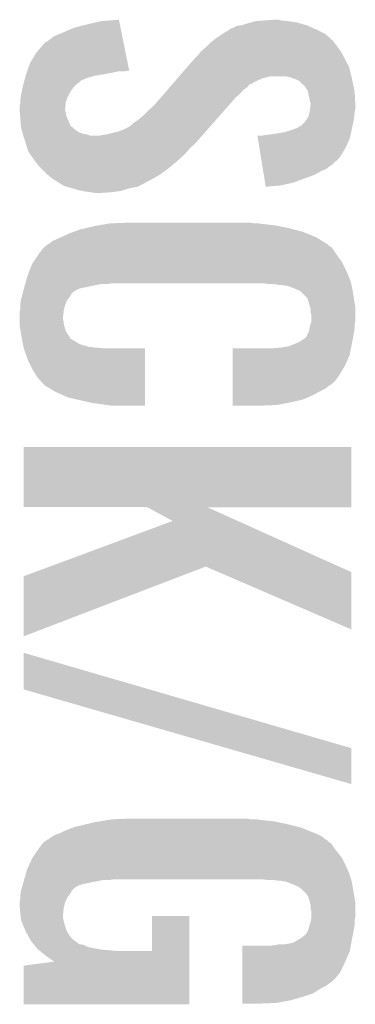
# Model space of a CAD drawing. Extents: x -3.7 to 63.4, y -6.5 to 53.7.
# Tile 68 of 74: x 47.8 to 49, y 43.4 to 47.1. Entities that reach past the tile are written whole.
import ezdxf

# ---------------------------------------------------------------- set-up
doc = ezdxf.new("R2010")
doc.units = 0
doc.layers.add('PI_5_CLICK_SHIELD_V100A_GTO', color=11, linetype='CONTINUOUS')

msp = doc.modelspace()

# ---------------------------------------------------------------- linework, layer by layer
at = {"layer": 'PI_5_CLICK_SHIELD_V100A_GTO'}
for points in [[(48.03394, 47.04842), (48.089822, 47.06112), (48.156922, 47.04842), (48.15435, 47.06112)], [(48.089822, 47.06112), (48.153324, 47.06618), (48.15435, 47.06112), (48.153324, 47.06618)], [(48.605442, 47.04588), (48.63084, 47.0535), (48.844202, 47.04588), (48.817532, 47.0535)], [(48.63084, 47.0535), (48.640154, 47.05604), (48.817532, 47.0535), (48.808642, 47.05604)], [(48.640154, 47.05604), (48.658782, 47.06112), (48.808642, 47.05604), (48.77562, 47.06112)], [(48.658782, 47.06112), (48.6918, 47.06366), (48.77562, 47.06112), (48.750222, 47.06366)], [(48.6918, 47.06366), (48.727358, 47.0662), (48.750222, 47.06366), (48.740062, 47.0662)], [(47.91456, 47.00524), (47.94504, 47.01794), (48.16567, 47.00524), (48.163096, 47.01794)], [(47.94504, 47.01794), (47.98568, 47.035722), (48.163096, 47.01794), (48.159494, 47.035722)], [(47.98568, 47.035722), (48.03394, 47.04842), (48.159494, 47.035722), (48.156922, 47.04842)], [(48.533044, 47.012858), (48.536858, 47.0154), (48.91532, 47.012858), (48.910238, 47.0154)], [(48.536858, 47.0154), (48.562258, 47.03064), (48.910238, 47.0154), (48.87976, 47.03064)], [(48.562258, 47.03064), (48.562262, 47.030642), (48.87976, 47.03064), (48.879756, 47.030642)], [(48.562262, 47.030642), (48.564804, 47.03318), (48.879756, 47.030642), (48.873834, 47.03318)], [(48.564804, 47.03318), (48.57242, 47.03572), (48.873834, 47.03318), (48.867908, 47.03572)], [(48.57242, 47.03572), (48.587664, 47.04334), (48.867908, 47.03572), (48.85013, 47.04334)], [(48.587664, 47.04334), (48.605442, 47.04588), (48.85013, 47.04334), (48.844202, 47.04588)], [(47.84852, 46.944282), (47.878998, 46.97984), (48.178018, 46.944282), (48.170814, 46.97984)], [(47.878998, 46.97984), (47.881542, 46.982382), (48.170814, 46.97984), (48.1703, 46.982382)], [(47.881542, 46.982382), (47.89424, 46.99), (48.1703, 46.982382), (48.168756, 46.99)], [(47.89424, 46.99), (47.91456, 47.00524), (48.168756, 46.99), (48.16567, 47.00524)], [(48.475902, 46.96714), (48.488602, 46.97984), (48.9585, 46.96714), (48.94834, 46.97984)], [(48.488602, 46.97984), (48.491142, 46.98238), (48.94834, 46.97984), (48.94707, 46.98238)], [(48.491142, 46.98238), (48.494402, 46.984916), (48.94707, 46.98238), (48.945802, 46.984916)], [(48.494402, 46.984916), (48.514, 47.00016), (48.945802, 46.984916), (48.929174, 47.00016)], [(48.514, 47.00016), (48.533044, 47.012858), (48.929174, 47.00016), (48.91532, 47.012858)], [(47.82566, 46.906182), (47.84852, 46.944282), (48.185734, 46.906182), (48.178018, 46.944282)], [(48.445422, 46.936662), (48.455578, 46.94936), (48.978128, 46.936662), (48.971202, 46.94936)], [(48.455578, 46.94936), (48.45558, 46.949362), (48.971202, 46.94936), (48.971202, 46.949362)], [(48.45558, 46.949362), (48.47336, 46.964598), (48.971202, 46.949362), (48.960318, 46.964598)], [(48.47336, 46.964598), (48.475902, 46.96714), (48.960318, 46.964598), (48.9585, 46.96714)], [(47.815798, 46.87824), (47.82566, 46.906182), (48.191394, 46.87824), (48.185734, 46.906182)], [(48.404098, 46.890938), (48.430516, 46.92142), (49.001682, 46.890938), (48.98644, 46.92142)], [(48.430516, 46.92142), (48.432718, 46.92396), (48.98644, 46.92142), (48.985056, 46.92396)], [(48.432718, 46.92396), (48.445422, 46.936662), (48.985056, 46.92396), (48.978128, 46.936662)], [(47.811316, 46.86554), (47.813108, 46.87062), (48.09744, 46.86554), (48.12538, 46.87062)], [(47.813108, 46.87062), (47.814902, 46.8757), (48.12538, 46.87062), (48.150778, 46.8757)], [(47.814902, 46.8757), (47.815798, 46.87824), (48.171098, 46.8757), (48.186338, 46.87824)], [(48.375484, 46.85792), (48.404098, 46.890938), (49.009936, 46.85792), (49.001682, 46.890938)], [(47.800936, 46.827438), (47.802968, 46.83506), (47.99584, 46.827438), (48.005998, 46.83506)], [(47.802968, 46.83506), (47.805, 46.842676), (48.005998, 46.83506), (48.01362, 46.842676)], [(47.805, 46.842676), (47.80771, 46.85284), (48.01362, 46.842676), (48.039018, 46.85284)], [(47.80771, 46.85284), (47.809742, 46.86046), (48.039018, 46.85284), (48.066958, 46.86046)], [(47.809742, 46.86046), (47.81042, 46.863), (48.066958, 46.86046), (48.082198, 46.863)], [(47.81042, 46.863), (47.811316, 46.86554), (48.082198, 46.863), (48.09744, 46.86554)], [(48.353468, 46.832518), (48.35567, 46.835058), (48.646076, 46.832518), (48.64862, 46.835058)], [(48.35567, 46.835058), (48.36888, 46.8503), (48.64862, 46.835058), (48.681638, 46.8503)], [(48.36888, 46.8503), (48.375484, 46.85792), (48.681638, 46.8503), (48.712118, 46.85792)], [(48.783236, 46.85538), (48.765458, 46.85792), (49.010572, 46.85538), (49.009936, 46.85792)], [(48.795938, 46.8503), (48.783236, 46.85538), (49.01184, 46.8503), (49.010572, 46.85538)], [(48.80864, 46.84522), (48.795938, 46.8503), (49.01291, 46.84522), (49.01184, 46.8503)], [(48.818796, 46.840142), (48.80864, 46.84522), (49.01398, 46.840142), (49.01291, 46.84522)], [(48.823878, 46.83506), (48.818796, 46.840142), (49.01505, 46.83506), (49.01398, 46.840142)], [(48.826414, 46.829994), (48.823878, 46.83506), (49.016116, 46.829994), (49.01505, 46.83506)], [(47.79264, 46.789338), (47.795362, 46.802042), (47.96826, 46.789338), (47.975522, 46.802042)], [(47.795362, 46.802042), (47.798626, 46.81728), (47.975522, 46.802042), (47.98568, 46.81728)], [(47.798626, 46.81728), (47.80026, 46.8249), (47.98568, 46.81728), (47.9933, 46.8249)], [(47.80026, 46.8249), (47.800936, 46.827438), (47.9933, 46.8249), (47.99584, 46.827438)], [(48.320448, 46.794418), (48.331456, 46.807118), (48.60036, 46.794418), (48.610518, 46.807118)], [(48.331456, 46.807118), (48.34026, 46.817278), (48.610518, 46.807118), (48.625758, 46.817278)], [(48.34026, 46.817278), (48.349064, 46.827436), (48.625758, 46.817278), (48.633378, 46.827436)], [(48.349064, 46.827436), (48.351268, 46.82998), (48.633378, 46.827436), (48.640998, 46.82998)], [(48.351268, 46.82998), (48.353468, 46.832518), (48.640998, 46.82998), (48.646076, 46.832518)], [(48.828954, 46.82998), (48.826414, 46.829994), (49.016118, 46.82998), (49.016116, 46.829994)], [(48.839118, 46.819822), (48.828954, 46.82998), (49.018258, 46.819822), (49.016118, 46.82998)], [(48.849278, 46.804584), (48.839118, 46.819822), (49.021466, 46.804584), (49.018258, 46.819822)], [(48.849788, 46.802038), (48.849278, 46.804584), (49.022, 46.802038), (49.021466, 46.804584)], [(48.8569, 46.766482), (48.849788, 46.802038), (49.023778, 46.766482), (49.022, 46.802038)], [(47.7901, 46.77156), (47.791914, 46.78426), (47.960596, 46.77156), (47.96536, 46.78426)], [(47.7901, 46.763938), (47.7901, 46.77156), (47.95774, 46.763938), (47.960596, 46.77156)], [(47.7901, 46.758862), (47.7901, 46.763938), (47.957232, 46.758862), (47.95774, 46.763938)], [(47.791914, 46.78426), (47.79264, 46.789338), (47.96536, 46.78426), (47.96826, 46.789338)], [(48.28032, 46.7487), (48.291608, 46.7614), (48.55612, 46.7487), (48.56734, 46.7614)], [(48.291608, 46.7614), (48.30064, 46.77156), (48.56734, 46.7614), (48.576046, 46.77156)], [(48.30064, 46.77156), (48.307242, 46.77918), (48.576046, 46.77156), (48.582578, 46.77918)], [(48.307242, 46.77918), (48.320448, 46.794418), (48.582578, 46.77918), (48.60036, 46.794418)], [(48.859438, 46.758862), (48.8569, 46.766482), (49.02416, 46.758862), (49.023778, 46.766482)], [(47.78756, 46.748702), (47.7901, 46.758862), (47.956216, 46.748702), (47.957232, 46.758862)], [(47.78756, 46.738542), (47.78756, 46.748702), (47.9552, 46.738542), (47.956216, 46.748702)], [(47.78756, 46.733458), (47.78756, 46.738542), (47.9552, 46.733458), (47.9552, 46.738542)], [(47.788342, 46.7233), (47.78756, 46.733458), (47.95774, 46.7233), (47.9552, 46.733458)], [(48.239678, 46.710598), (48.25746, 46.72838), (48.522464, 46.710598), (48.538172, 46.72838)], [(48.25746, 46.72838), (48.28032, 46.7487), (48.538172, 46.72838), (48.55612, 46.7487)], [(48.851822, 46.710602), (48.855628, 46.725838), (49.020476, 46.710602), (49.022, 46.725838)], [(48.855628, 46.725838), (48.8569, 46.730922), (49.022, 46.725838), (49.02327, 46.730922)], [(48.8569, 46.730922), (48.857534, 46.735998), (49.02327, 46.730922), (49.02454, 46.735998)], [(48.857534, 46.735998), (48.859438, 46.75124), (49.02454, 46.735998), (49.02454, 46.75124)], [(48.85944, 46.751242), (48.859438, 46.758862), (49.02454, 46.751242), (49.02416, 46.758862)], [(48.859438, 46.75124), (48.85944, 46.751242), (49.02454, 46.75124), (49.02454, 46.751242)], [(47.78932, 46.710598), (47.788342, 46.7233), (47.960282, 46.710598), (47.95774, 46.7233)], [(47.7901, 46.70044), (47.78932, 46.710598), (47.964798, 46.70044), (47.960282, 46.710598)], [(47.79116, 46.68774), (47.7901, 46.70044), (47.97044, 46.68774), (47.964798, 46.70044)], [(48.2092, 46.68774), (48.22444, 46.6979), (48.502272, 46.68774), (48.511248, 46.6979)], [(48.22444, 46.6979), (48.239678, 46.710598), (48.511248, 46.6979), (48.522464, 46.710598)], [(48.834042, 46.685202), (48.844202, 46.697902), (49.016194, 46.685202), (49.018916, 46.697902)], [(48.844202, 46.697902), (48.845724, 46.70044), (49.018916, 46.697902), (49.01946, 46.70044)], [(48.845724, 46.70044), (48.851822, 46.710602), (49.01946, 46.70044), (49.020476, 46.710602)], [(47.792218, 46.675038), (47.79116, 46.68774), (47.975524, 46.675038), (47.97044, 46.68774)], [(47.79264, 46.669962), (47.792218, 46.675038), (47.98229, 46.669962), (47.975524, 46.675038)], [(47.793334, 46.667418), (47.79264, 46.669962), (47.98568, 46.667418), (47.98229, 46.669962)], [(47.79472, 46.66234), (47.793334, 46.667418), (47.99076, 46.66234), (47.98568, 46.667418)], [(47.797492, 46.65218), (47.79472, 46.66234), (48.006, 46.65218), (47.99076, 46.66234)], [(47.798878, 46.6471), (47.797492, 46.65218), (48.018702, 46.6471), (48.006, 46.65218)], [(48.11014, 46.64456), (48.150782, 46.654722), (48.46413, 46.64456), (48.473106, 46.654722)], [(48.150782, 46.654722), (48.1711, 46.66234), (48.473106, 46.654722), (48.479836, 46.66234)], [(48.1711, 46.66234), (48.19142, 46.672502), (48.479836, 46.66234), (48.488812, 46.672502)], [(48.19142, 46.672502), (48.193964, 46.675042), (48.488812, 46.672502), (48.491056, 46.675042)], [(48.193964, 46.675042), (48.19904, 46.677582), (48.491056, 46.675042), (48.4933, 46.677582)], [(48.19904, 46.677582), (48.2092, 46.68774), (48.4933, 46.677582), (48.502272, 46.68774)], [(48.7172, 46.64456), (48.762922, 46.65218), (49.007484, 46.64456), (49.009116, 46.65218)], [(48.762922, 46.65218), (48.78832, 46.659798), (49.009116, 46.65218), (49.01075, 46.659798)], [(48.78832, 46.659798), (48.808644, 46.66742), (49.01075, 46.659798), (49.012382, 46.66742)], [(48.808644, 46.66742), (48.811186, 46.667426), (49.012382, 46.66742), (49.012384, 46.667426)], [(48.811186, 46.667426), (48.816264, 46.6725), (49.012384, 46.667426), (49.013472, 46.6725)], [(48.816264, 46.6725), (48.823882, 46.675044), (49.013472, 46.6725), (49.014016, 46.675044)], [(48.823882, 46.675044), (48.834042, 46.685202), (49.014016, 46.675044), (49.016194, 46.685202)], [(47.79957, 46.644558), (47.798878, 46.6471), (48.033942, 46.644558), (48.018702, 46.6471)], [(47.800262, 46.64202), (47.79957, 46.644558), (48.04156, 46.64202), (48.033942, 46.644558)], [(47.80111, 46.63948), (47.800262, 46.64202), (48.049184, 46.63948), (48.04156, 46.64202)], [(47.80788, 46.61916), (47.80111, 46.63948), (48.441694, 46.61916), (48.459644, 46.63948)], [(47.810784, 46.609), (47.80788, 46.61916), (48.43272, 46.609), (48.441694, 46.61916)], [(48.079662, 46.63948), (48.11014, 46.64456), (48.459644, 46.63948), (48.46413, 46.64456)], [(48.665534, 46.629318), (48.663886, 46.63948), (49.004218, 46.629318), (49.006394, 46.63948)], [(48.671706, 46.59122), (48.665534, 46.629318), (48.98644, 46.59122), (49.004218, 46.629318)], [(48.679102, 46.63948), (48.694338, 46.64202), (49.006394, 46.63948), (49.00694, 46.64202)], [(48.694338, 46.64202), (48.7172, 46.64456), (49.00694, 46.64202), (49.007484, 46.64456)], [(47.81151, 46.606458), (47.810784, 46.609), (48.430178, 46.606458), (48.43272, 46.609)], [(47.81296, 46.60138), (47.81151, 46.606458), (48.42383, 46.60138), (48.430178, 46.606458)], [(47.814656, 46.596298), (47.81296, 46.60138), (48.417478, 46.596298), (48.42383, 46.60138)], [(47.819734, 46.581062), (47.814656, 46.596298), (48.404782, 46.581062), (48.417478, 46.596298)], [(47.82058, 46.578524), (47.819734, 46.581062), (48.402244, 46.578524), (48.404782, 46.581062)], [(48.677056, 46.558198), (48.671706, 46.59122), (48.966118, 46.558198), (48.98644, 46.59122)], [(47.823118, 46.575982), (47.82058, 46.578524), (48.399702, 46.575982), (48.402244, 46.578524)], [(47.833788, 46.56074), (47.823118, 46.575982), (48.38446, 46.56074), (48.399702, 46.575982)], [(47.8409, 46.55058), (47.833788, 46.56074), (48.37303, 46.55058), (48.38446, 46.56074)], [(47.848522, 46.54042), (47.8409, 46.55058), (48.3616, 46.54042), (48.37303, 46.55058)], [(48.681584, 46.530258), (48.677056, 46.558198), (48.935636, 46.530258), (48.966118, 46.558198)], [(47.85614, 46.530262), (47.848522, 46.54042), (48.349184, 46.530262), (48.3616, 46.54042)], [(47.868842, 46.51756), (47.85614, 46.530262), (48.33366, 46.51756), (48.349184, 46.530262)], [(47.889162, 46.497238), (47.868842, 46.51756), (48.30572, 46.497238), (48.33366, 46.51756)], [(48.681994, 46.52772), (48.681584, 46.530258), (48.93056, 46.52772), (48.935636, 46.530258)], [(48.68364, 46.51756), (48.681994, 46.52772), (48.917858, 46.51756), (48.93056, 46.52772)], [(48.684876, 46.50994), (48.68364, 46.51756), (48.90008, 46.50994), (48.917858, 46.51756)], [(48.687344, 46.4947), (48.684876, 46.50994), (48.872138, 46.4947), (48.90008, 46.50994)], [(47.9044, 46.48454), (47.889162, 46.497238), (48.283948, 46.48454), (48.30572, 46.497238)], [(47.911176, 46.47946), (47.9044, 46.48454), (48.27524, 46.47946), (48.283948, 46.48454)], [(47.91456, 46.476922), (47.911176, 46.47946), (48.270164, 46.476922), (48.27524, 46.47946)], [(47.924716, 46.471842), (47.91456, 46.476922), (48.260004, 46.471842), (48.270164, 46.476922)], [(47.92472, 46.47184), (47.924716, 46.471842), (48.260002, 46.47184), (48.260004, 46.471842)], [(47.927258, 46.469302), (47.92472, 46.47184), (48.25556, 46.469302), (48.260002, 46.47184)], [(48.689402, 46.482), (48.687344, 46.4947), (48.83658, 46.482), (48.872138, 46.4947)], [(48.691872, 46.46676), (48.689402, 46.482), (48.795938, 46.46676), (48.83658, 46.482)], [(47.93996, 46.46168), (47.927258, 46.469302), (48.24222, 46.46168), (48.25556, 46.469302)], [(47.952658, 46.45406), (47.93996, 46.46168), (48.226978, 46.45406), (48.24222, 46.46168)], [(47.961972, 46.45152), (47.952658, 46.45406), (48.221898, 46.45152), (48.226978, 46.45406)], [(47.9806, 46.44644), (47.961972, 46.45152), (48.193958, 46.44644), (48.221898, 46.45152)], [(48.006, 46.43882), (47.9806, 46.44644), (48.169192, 46.43882), (48.193958, 46.44644)], [(48.018702, 46.43628), (48.006, 46.43882), (48.160938, 46.43628), (48.169192, 46.43882)], [(48.031402, 46.43374), (48.018702, 46.43628), (48.141888, 46.43374), (48.160938, 46.43628)], [(48.693518, 46.4566), (48.691872, 46.46676), (48.750218, 46.4566), (48.795938, 46.46676)], [(48.694336, 46.45154), (48.693518, 46.4566), (48.694336, 46.45154), (48.750218, 46.4566)], [(48.05172, 46.4312), (48.031402, 46.43374), (48.12284, 46.4312), (48.141888, 46.43374)], [(48.066958, 46.42866), (48.05172, 46.4312), (48.082202, 46.42866), (48.12284, 46.4312)], [(47.988214, 46.286418), (48.008542, 46.29404), (48.828962, 46.286418), (48.800002, 46.29404)], [(48.008542, 46.29404), (48.029876, 46.29912), (48.800002, 46.29404), (48.7807, 46.29912)], [(48.029876, 46.29912), (48.06188, 46.30674), (48.7807, 46.29912), (48.7426, 46.30674)], [(48.06188, 46.30674), (48.076484, 46.30928), (48.7426, 46.30674), (48.729898, 46.30928)], [(48.076484, 46.30928), (48.105696, 46.31436), (48.729898, 46.30928), (48.68672, 46.31436)], [(48.105696, 46.31436), (48.120302, 46.3169), (48.68672, 46.31436), (48.6664, 46.3169)], [(48.120302, 46.3169), (48.18888, 46.31944), (48.651162, 46.3169), (48.635922, 46.31944)], [(47.91202, 46.2534), (47.93488, 46.26356), (48.900082, 46.2534), (48.883822, 46.26356)], [(47.93488, 46.26356), (47.940378, 46.266098), (48.883822, 46.26356), (48.87976, 46.266098)], [(47.940378, 46.266098), (47.9679, 46.2788), (48.87976, 46.266098), (48.848008, 46.2788)], [(47.9679, 46.2788), (47.988214, 46.286418), (48.848008, 46.2788), (48.828962, 46.286418)], [(47.85868, 46.20514), (47.87392, 46.225462), (48.95342, 46.20514), (48.939874, 46.225462)], [(47.87392, 46.225462), (47.87688, 46.227998), (48.939874, 46.225462), (48.938182, 46.227998)], [(47.87688, 46.227998), (47.885774, 46.235618), (48.938182, 46.227998), (48.925486, 46.235618)], [(47.885774, 46.235618), (47.891688, 46.240686), (48.925486, 46.235618), (48.922946, 46.240686)], [(47.891688, 46.240686), (47.891706, 46.2407), (48.922946, 46.240686), (48.920404, 46.2407)], [(47.891706, 46.2407), (47.894246, 46.240706), (48.920404, 46.2407), (48.920396, 46.240706)], [(47.894246, 46.240706), (47.89678, 46.24324), (48.920396, 46.240706), (48.91634, 46.24324)], [(47.89678, 46.24324), (47.91202, 46.2534), (48.91634, 46.24324), (48.900082, 46.2534)], [(47.840052, 46.177198), (47.85868, 46.20514), (48.97374, 46.177198), (48.95342, 46.20514)], [(47.823402, 46.14164), (47.833282, 46.167042), (48.99152, 46.14164), (48.97882, 46.167042)], [(47.833282, 46.167042), (47.840052, 46.177198), (48.97882, 46.167042), (48.97374, 46.177198)], [(47.808444, 46.09592), (47.814794, 46.11878), (49.0093, 46.09592), (49.00168, 46.11878)], [(47.814794, 46.11878), (47.8155, 46.12132), (49.00168, 46.11878), (49.000552, 46.12132)], [(47.8155, 46.12132), (47.823402, 46.14164), (49.000552, 46.12132), (48.99152, 46.14164)], [(47.801444, 46.070518), (47.8028, 46.0756), (47.9933, 46.070518), (48.005156, 46.0756)], [(47.8028, 46.0756), (47.803504, 46.078138), (48.005156, 46.0756), (48.011078, 46.078138)], [(47.803504, 46.078138), (47.804916, 46.08322), (48.011078, 46.078138), (48.03648, 46.08322)], [(47.804916, 46.08322), (47.807738, 46.09338), (48.03648, 46.08322), (48.084738, 46.09338)], [(47.807738, 46.09338), (47.808444, 46.09592), (48.105058, 46.09338), (48.12538, 46.09592)], [(48.689276, 46.095918), (48.689258, 46.09592), (49.0093, 46.095918), (49.0093, 46.09592)], [(48.70958, 46.09338), (48.689276, 46.095918), (49.009808, 46.09338), (49.0093, 46.095918)], [(48.742598, 46.09084), (48.727358, 46.09338), (49.010316, 46.09084), (49.009808, 46.09338)], [(48.762918, 46.088302), (48.755296, 46.09084), (49.010824, 46.088302), (49.010316, 46.09084)], [(48.770536, 46.0883), (48.762918, 46.088302), (49.010824, 46.0883), (49.010824, 46.088302)], [(48.79848, 46.07814), (48.770536, 46.0883), (49.012856, 46.07814), (49.010824, 46.0883)], [(48.815626, 46.07052), (48.79848, 46.07814), (49.01438, 46.07052), (49.012856, 46.07814)], [(47.792276, 46.034958), (47.79264, 46.037502), (47.96282, 46.034958), (47.964854, 46.037502)], [(47.79264, 46.037502), (47.795348, 46.04766), (47.964854, 46.037502), (47.97298, 46.04766)], [(47.795348, 46.04766), (47.798056, 46.057816), (47.97298, 46.04766), (47.978058, 46.057816)], [(47.798056, 46.057816), (47.800088, 46.065438), (47.978058, 46.057816), (47.98568, 46.065438)], [(47.800088, 46.065438), (47.800766, 46.067978), (47.98568, 46.065438), (47.990756, 46.067978)], [(47.800766, 46.067978), (47.801444, 46.070518), (47.990756, 46.067978), (47.9933, 46.070518)], [(48.821336, 46.067982), (48.815626, 46.07052), (49.014804, 46.067982), (49.01438, 46.07052)], [(48.846736, 46.04258), (48.821336, 46.067982), (49.019038, 46.04258), (49.014804, 46.067982)], [(48.851822, 46.02988), (48.846736, 46.04258), (49.021154, 46.02988), (49.019038, 46.04258)], [(47.788574, 45.996858), (47.7901, 46.004482), (47.95012, 45.996858), (47.952026, 46.004482)], [(47.7901, 46.01972), (47.792276, 46.034958), (47.956288, 46.01972), (47.96282, 46.034958)], [(47.7901, 46.017178), (47.7901, 46.01972), (47.9552, 46.017178), (47.956288, 46.01972)], [(47.7901, 46.004482), (47.7901, 46.017178), (47.952026, 46.004482), (47.9552, 46.017178)], [(48.857918, 46.009558), (48.851822, 46.02988), (49.02454, 46.009558), (49.021154, 46.02988)], [(48.85944, 46.004484), (48.857918, 46.009558), (49.02454, 46.004484), (49.02454, 46.009558)], [(48.85944, 45.991782), (48.85944, 46.004484), (49.02454, 45.991782), (49.02454, 46.004484)], [(47.78756, 45.991782), (47.788574, 45.996858), (47.949556, 45.991782), (47.95012, 45.996858)], [(47.78756, 45.973998), (47.78756, 45.991782), (47.94758, 45.973998), (47.949556, 45.991782)], [(47.78756, 45.963838), (47.78756, 45.973998), (47.94758, 45.963838), (47.94758, 45.973998)], [(47.78756, 45.953678), (47.78756, 45.963838), (47.95012, 45.953678), (47.94758, 45.963838)], [(48.86198, 45.981622), (48.85944, 45.991782), (49.02454, 45.981622), (49.02454, 45.991782)], [(48.86198, 45.956218), (48.86198, 45.981622), (49.02454, 45.956218), (49.02454, 45.981622)], [(47.78756, 45.946056), (47.78756, 45.953678), (47.95012, 45.946056), (47.95012, 45.953678)], [(47.78756, 45.940982), (47.78756, 45.946056), (47.951644, 45.940982), (47.95012, 45.946056)], [(47.790948, 45.920658), (47.78756, 45.940982), (47.95774, 45.920658), (47.951644, 45.940982)], [(48.85436, 45.9232), (48.85563, 45.930818), (49.02073, 45.9232), (49.022, 45.930818)], [(48.85563, 45.930818), (48.856902, 45.938442), (49.022, 45.930818), (49.022, 45.938442)], [(48.856902, 45.938442), (48.859438, 45.946058), (49.022, 45.938442), (49.022, 45.946058)], [(48.859438, 45.946058), (48.86198, 45.953684), (49.022, 45.946058), (49.023906, 45.953684)], [(48.86198, 45.953684), (48.86198, 45.956218), (49.023906, 45.953684), (49.02454, 45.956218)], [(47.79264, 45.9105), (47.790948, 45.920658), (47.963836, 45.9105), (47.95774, 45.920658)], [(47.793102, 45.90796), (47.79264, 45.9105), (47.96536, 45.90796), (47.963836, 45.9105)], [(47.79495, 45.897796), (47.793102, 45.90796), (47.97298, 45.897796), (47.96536, 45.90796)], [(47.795412, 45.895254), (47.79495, 45.897796), (47.972986, 45.895254), (47.97298, 45.897796)], [(47.795874, 45.892718), (47.795412, 45.895254), (47.975522, 45.892718), (47.972986, 45.895254)], [(47.79726, 45.8851), (47.795874, 45.892718), (47.98822, 45.8851), (47.975522, 45.892718)], [(48.821342, 45.882562), (48.839122, 45.895262), (49.013268, 45.882562), (49.015648, 45.895262)], [(48.839122, 45.895262), (48.844202, 45.900344), (49.015648, 45.895262), (49.016602, 45.900344)], [(48.844202, 45.900344), (48.851818, 45.91558), (49.016602, 45.900344), (49.01946, 45.91558)], [(48.851818, 45.91558), (48.85182, 45.915582), (49.01946, 45.91558), (49.01946, 45.915582)], [(48.85182, 45.915582), (48.85436, 45.9232), (49.01946, 45.915582), (49.02073, 45.9232)], [(47.79772, 45.88256), (47.79726, 45.8851), (47.992284, 45.88256), (47.98822, 45.8851)], [(47.799754, 45.872398), (47.79772, 45.88256), (48.00854, 45.872398), (47.992284, 45.88256)], [(47.801278, 45.86478), (47.799754, 45.872398), (48.03648, 45.86478), (48.00854, 45.872398)], [(47.801786, 45.86224), (47.801278, 45.86478), (48.041564, 45.86224), (48.03648, 45.86478)], [(47.802294, 45.8597), (47.801786, 45.86224), (48.064422, 45.8597), (48.051722, 45.86224)], [(47.8028, 45.857162), (47.802294, 45.8597), (48.097426, 45.857162), (48.07712, 45.8597)], [(47.802802, 45.85716), (47.8028, 45.857162), (48.097442, 45.85716), (48.097426, 45.857162)], [(47.80281, 45.857138), (47.802802, 45.85716), (48.24984, 45.857138), (48.097442, 45.85716)], [(47.81804, 45.813982), (47.80281, 45.857138), (48.249834, 45.813982), (48.24984, 45.857138)], [(48.572438, 45.834298), (48.572442, 45.85716), (49.004218, 45.834298), (49.008504, 45.85716)], [(48.71466, 45.85716), (48.74768, 45.8597), (49.008504, 45.85716), (49.00898, 45.8597)], [(48.74768, 45.8597), (48.778162, 45.86478), (49.00898, 45.8597), (49.009932, 45.86478)], [(48.778162, 45.86478), (48.780704, 45.864782), (49.009932, 45.86478), (49.009934, 45.864782)], [(48.780704, 45.864782), (48.78578, 45.86732), (49.009934, 45.864782), (49.01041, 45.86732)], [(48.78578, 45.86732), (48.79848, 45.8724), (49.01041, 45.86732), (49.011362, 45.8724)], [(48.79848, 45.8724), (48.821342, 45.882562), (49.011362, 45.8724), (49.013268, 45.882562)], [(48.572434, 45.79366), (48.572438, 45.834298), (48.98644, 45.79366), (49.004218, 45.834298)], [(47.83582, 45.77842), (47.81804, 45.813982), (48.24983, 45.77842), (48.249834, 45.813982)], [(48.57243, 45.75556), (48.572434, 45.79366), (48.96358, 45.75556), (48.98644, 45.79366)], [(47.851058, 45.753022), (47.83582, 45.77842), (48.249828, 45.753022), (48.24983, 45.77842)], [(47.86884, 45.7327), (47.851058, 45.753022), (48.249826, 45.7327), (48.249828, 45.753022)], [(48.572428, 45.735238), (48.57243, 45.75556), (48.948338, 45.735238), (48.96358, 45.75556)], [(47.881538, 45.720002), (47.86884, 45.7327), (48.249824, 45.720002), (48.249826, 45.7327)], [(47.91964, 45.69714), (47.881538, 45.720002), (48.249822, 45.69714), (48.249824, 45.720002)], [(48.572426, 45.722538), (48.572428, 45.735238), (48.933096, 45.722538), (48.948338, 45.735238)], [(48.572426, 45.72), (48.572426, 45.722538), (48.92802, 45.72), (48.933096, 45.722538)], [(48.572426, 45.709838), (48.572426, 45.72), (48.915318, 45.709838), (48.92802, 45.72)], [(47.965358, 45.676822), (47.91964, 45.69714), (48.24982, 45.676822), (48.249822, 45.69714)], [(48.00854, 45.66666), (47.965358, 45.676822), (48.24982, 45.66666), (48.24982, 45.676822)], [(48.572422, 45.68444), (48.572424, 45.69968), (48.867062, 45.68444), (48.895, 45.69968)], [(48.572422, 45.6692), (48.572422, 45.68444), (48.831498, 45.6692), (48.867062, 45.68444)], [(48.572424, 45.69968), (48.572426, 45.709838), (48.895, 45.69968), (48.915318, 45.709838)], [(48.054262, 45.6565), (48.00854, 45.66666), (48.249818, 45.6565), (48.24982, 45.66666)], [(48.09236, 45.65142), (48.054262, 45.6565), (48.249818, 45.65142), (48.249818, 45.6565)], [(48.1076, 45.64888), (48.09236, 45.65142), (48.249818, 45.64888), (48.249818, 45.65142)], [(48.12538, 45.64634), (48.1076, 45.64888), (48.249818, 45.64634), (48.249818, 45.64888)], [(48.57242, 45.65904), (48.572422, 45.6692), (48.78832, 45.65904), (48.831498, 45.6692)], [(48.57242, 45.64888), (48.57242, 45.65904), (48.734978, 45.64888), (48.78832, 45.65904)], [(48.57242, 45.646362), (48.57242, 45.64888), (48.677064, 45.646362), (48.734978, 45.64888)], [(48.67656, 45.64634), (48.57242, 45.646362), (48.67656, 45.64634), (48.677064, 45.646362)], [(47.8028, 45.272982), (47.80282, 45.493918), (49.009278, 45.272982), (49.0093, 45.493918)], [(47.80282, 45.493918), (47.802822, 45.49394), (49.0093, 45.493918), (47.802822, 45.49394)], [(48.257454, 45.27296), (47.8028, 45.272982), (49.009278, 45.27296), (49.009278, 45.272982)], [(48.257532, 45.272918), (48.257454, 45.27296), (48.478536, 45.272918), (49.009278, 45.27296)], [(48.351398, 45.222184), (48.257532, 45.272918), (48.591332, 45.222184), (48.478536, 45.272918)], [(47.898786, 45.054516), (48.351398, 45.222184), (48.964102, 45.054516), (48.591332, 45.222184)], [(47.802816, 45.018964), (47.898786, 45.054516), (48.380412, 45.018964), (48.473352, 45.054516)], [(48.520494, 45.034186), (48.473352, 45.054516), (49.0093, 45.034186), (48.964102, 45.054516)], [(49.00927, 44.823394), (48.520494, 45.034186), (49.00927, 44.823394), (49.0093, 45.034186)], [(47.802802, 44.79801), (47.802816, 45.018964), (47.802802, 44.79801), (48.380412, 45.018964)], [(47.8028, 44.602418), (47.802828, 44.737014), (48.266086, 44.602418), (47.802828, 44.737014)], [(48.551442, 44.386482), (47.8028, 44.602418), (49.0093, 44.386482), (48.266086, 44.602418)], [(49.009272, 44.254426), (48.551442, 44.386482), (49.009272, 44.254426), (49.0093, 44.386482)], [(48.06696, 44.11472), (48.082834, 44.11726), (48.736886, 44.11472), (48.72482, 44.11726)], [(48.082834, 44.11726), (48.114586, 44.12234), (48.72482, 44.11726), (48.67656, 44.12234)], [(48.114586, 44.12234), (48.130462, 44.12488), (48.67656, 44.12234), (48.65878, 44.12488)], [(48.130462, 44.12488), (48.19904, 44.12742), (48.638462, 44.12488), (48.625762, 44.12742)], [(47.93742, 44.07408), (47.95266, 44.0817), (48.87468, 44.07408), (48.85563, 44.0817)], [(47.95266, 44.0817), (47.97044, 44.08932), (48.85563, 44.0817), (48.836578, 44.08932)], [(47.97044, 44.08932), (47.983982, 44.094398), (48.836578, 44.08932), (48.823882, 44.094398)], [(47.983982, 44.094398), (47.990762, 44.09694), (48.823882, 44.094398), (48.813716, 44.09694)], [(47.990762, 44.09694), (48.01362, 44.10202), (48.813716, 44.09694), (48.793398, 44.10202)], [(48.01362, 44.10202), (48.034956, 44.1071), (48.793398, 44.10202), (48.77308, 44.1071)], [(48.034956, 44.1071), (48.06696, 44.11472), (48.77308, 44.1071), (48.736886, 44.11472)], [(47.88103, 44.043598), (47.888126, 44.048666), (48.922946, 44.043598), (48.920406, 44.048666)], [(47.888126, 44.048666), (47.888146, 44.04868), (48.920406, 44.048666), (48.917864, 44.04868)], [(47.888146, 44.04868), (47.891704, 44.05122), (48.917864, 44.04868), (48.914478, 44.05122)], [(47.891704, 44.05122), (47.894246, 44.051226), (48.914478, 44.05122), (48.91447, 44.051226)], [(47.894246, 44.051226), (47.89678, 44.05376), (48.91447, 44.051226), (48.91109, 44.05376)], [(47.89678, 44.05376), (47.912018, 44.063918), (48.91109, 44.05376), (48.89754, 44.063918)], [(47.912018, 44.063918), (47.912022, 44.06392), (48.89754, 44.063918), (48.897536, 44.06392)], [(47.912022, 44.06392), (47.922182, 44.069), (48.897536, 44.06392), (48.886108, 44.069)], [(47.922182, 44.069), (47.93742, 44.07408), (48.886108, 44.069), (48.87468, 44.07408)], [(47.836664, 43.985178), (47.855292, 44.01312), (48.973742, 43.985178), (48.95088, 44.01312)], [(47.855292, 44.01312), (47.85868, 44.0182), (48.95088, 44.01312), (48.947494, 44.0182)], [(47.85868, 44.0182), (47.872012, 44.035978), (48.947494, 44.0182), (48.935642, 44.035978)], [(47.872012, 44.035978), (47.873922, 44.038522), (48.935642, 44.035978), (48.931404, 44.038522)], [(47.873922, 44.038522), (47.88103, 44.043598), (48.931404, 44.038522), (48.922946, 44.043598)], [(47.819056, 43.94962), (47.833282, 43.980102), (48.99152, 43.94962), (48.97628, 43.980102)], [(47.833282, 43.980102), (47.836664, 43.985178), (48.97628, 43.980102), (48.973742, 43.985178)], [(47.811016, 43.92676), (47.8155, 43.942), (49.00168, 43.92676), (48.994908, 43.942)], [(47.8155, 43.942), (47.819056, 43.94962), (48.994908, 43.942), (48.99152, 43.94962)], [(47.8028, 43.89882), (47.803546, 43.90136), (48.082198, 43.89882), (48.094898, 43.90136)], [(47.803546, 43.90136), (47.804294, 43.9039), (48.117758, 43.90136), (48.13554, 43.9039)], [(47.804294, 43.9039), (47.811016, 43.92676), (49.0093, 43.9039), (49.00168, 43.92676)], [(48.681656, 43.903898), (48.681638, 43.9039), (49.0093, 43.903898), (49.0093, 43.9039)], [(48.70196, 43.90136), (48.681656, 43.903898), (49.009808, 43.90136), (49.0093, 43.903898)], [(48.737518, 43.89882), (48.722278, 43.90136), (49.010316, 43.89882), (49.009808, 43.90136)], [(47.790946, 43.8531), (47.792638, 43.863256), (47.97552, 43.8531), (47.980598, 43.863256)], [(47.792638, 43.863256), (47.79264, 43.863262), (47.980598, 43.863256), (47.980604, 43.863262)], [(47.79264, 43.863262), (47.79554, 43.873418), (47.980604, 43.863262), (47.99076, 43.873418)], [(47.79554, 43.873418), (47.796266, 43.875958), (47.99076, 43.873418), (47.995836, 43.875958)], [(47.796266, 43.875958), (47.796992, 43.878496), (47.995836, 43.875958), (47.99838, 43.878496)], [(47.796992, 43.878496), (47.79917, 43.886118), (47.99838, 43.878496), (48.018698, 43.886118)], [(47.79917, 43.886118), (47.8028, 43.89882), (48.018698, 43.886118), (48.082198, 43.89882)], [(48.757838, 43.896282), (48.750216, 43.89882), (49.010824, 43.896282), (49.010316, 43.89882)], [(48.765456, 43.89628), (48.757838, 43.896282), (49.010824, 43.89628), (49.010824, 43.896282)], [(48.7934, 43.88612), (48.765456, 43.89628), (49.012856, 43.88612), (49.010824, 43.89628)], [(48.810544, 43.8785), (48.7934, 43.88612), (49.01438, 43.8785), (49.012856, 43.88612)], [(48.816258, 43.87596), (48.810544, 43.8785), (49.014804, 43.87596), (49.01438, 43.8785)], [(48.828958, 43.865802), (48.816258, 43.87596), (49.016498, 43.865802), (49.014804, 43.87596)], [(48.844198, 43.850562), (48.828958, 43.865802), (49.019038, 43.850562), (49.016498, 43.865802)], [(47.78756, 43.820082), (47.7901, 43.832782), (47.9552, 43.820082), (47.96155, 43.832782)], [(47.7901, 43.848022), (47.790946, 43.8531), (47.971456, 43.848022), (47.97552, 43.8531)], [(47.7901, 43.840398), (47.7901, 43.848022), (47.965358, 43.840398), (47.971456, 43.848022)], [(47.7901, 43.832782), (47.7901, 43.840398), (47.96155, 43.832782), (47.965358, 43.840398)], [(48.85182, 43.837862), (48.844198, 43.850562), (49.021154, 43.837862), (49.019038, 43.850562)], [(48.857364, 43.817538), (48.85182, 43.837862), (49.02454, 43.817538), (49.021154, 43.837862)], [(47.78756, 43.820078), (47.78756, 43.820082), (47.955198, 43.820078), (47.9552, 43.820082)], [(47.78756, 43.804838), (47.78756, 43.820078), (47.951388, 43.804838), (47.955198, 43.820078)], [(47.78807, 43.799758), (47.78756, 43.804838), (47.95012, 43.799758), (47.951388, 43.804838)], [(47.790608, 43.774362), (47.78807, 43.799758), (47.94758, 43.774362), (47.95012, 43.799758)], [(48.85944, 43.809924), (48.857364, 43.817538), (49.02454, 43.809924), (49.02454, 43.817538)], [(48.85944, 43.797224), (48.85944, 43.809924), (49.02454, 43.797224), (49.02454, 43.809924)], [(48.861978, 43.789602), (48.85944, 43.797224), (49.02454, 43.789602), (49.02454, 43.797224)], [(47.79188, 43.761658), (47.790608, 43.774362), (47.94758, 43.761658), (47.94758, 43.774362)], [(47.79264, 43.754042), (47.79188, 43.761658), (47.949104, 43.754042), (47.94758, 43.761658)], [(48.27524, 43.639762), (48.27526, 43.769258), (48.41239, 43.639762), (48.4124, 43.769258)], [(48.27526, 43.769258), (48.275262, 43.76928), (48.4124, 43.769258), (48.275262, 43.76928)], [(48.860962, 43.754038), (48.86198, 43.759122), (49.022, 43.754038), (49.02327, 43.759122)], [(48.86198, 43.764198), (48.861978, 43.789602), (49.02454, 43.764198), (49.02454, 43.789602)], [(48.86198, 43.759122), (48.86198, 43.764198), (49.02327, 43.759122), (49.02454, 43.764198)], [(47.794734, 43.74896), (47.79264, 43.754042), (47.95012, 43.74896), (47.949104, 43.754042)], [(47.802054, 43.73118), (47.794734, 43.74896), (47.9552, 43.73118), (47.95012, 43.74896)], [(47.80833, 43.715938), (47.802054, 43.73118), (47.96028, 43.715938), (47.9552, 43.73118)], [(48.84928, 43.7134), (48.851818, 43.72102), (49.017936, 43.7134), (49.01946, 43.72102)], [(48.851818, 43.72102), (48.85436, 43.731178), (49.01946, 43.72102), (49.021152, 43.731178)], [(48.85436, 43.731178), (48.856052, 43.736258), (49.021152, 43.731178), (49.022, 43.736258)], [(48.856052, 43.736258), (48.85944, 43.746422), (49.022, 43.736258), (49.022, 43.746422)], [(48.85944, 43.746422), (48.860962, 43.754038), (49.022, 43.746422), (49.022, 43.754038)], [(47.81042, 43.71086), (47.80833, 43.715938), (47.963184, 43.71086), (47.96028, 43.715938)], [(47.817676, 43.698162), (47.81042, 43.71086), (47.97044, 43.698162), (47.963184, 43.71086)], [(47.826388, 43.682918), (47.817676, 43.698162), (47.983142, 43.682918), (47.97044, 43.698162)], [(47.830738, 43.675302), (47.826388, 43.682918), (47.993806, 43.675302), (47.983142, 43.682918)], [(48.803558, 43.6753), (48.816894, 43.68292), (49.010494, 43.6753), (49.01184, 43.68292)], [(48.816894, 43.68292), (48.82134, 43.68546), (49.01184, 43.68292), (49.012348, 43.68546)], [(48.82134, 43.68546), (48.841662, 43.700706), (49.012348, 43.68546), (49.015396, 43.700706)], [(48.841662, 43.700706), (48.844202, 43.705782), (49.015396, 43.700706), (49.016412, 43.705782)], [(48.844202, 43.705782), (48.84928, 43.7134), (49.016412, 43.705782), (49.017936, 43.7134)], [(47.834898, 43.670218), (47.830738, 43.675302), (48.000922, 43.670218), (47.993806, 43.675302)], [(47.836976, 43.667678), (47.834898, 43.670218), (48.003464, 43.667678), (48.000922, 43.670218)], [(47.839054, 43.66514), (47.836976, 43.667678), (48.008542, 43.66514), (48.003464, 43.667678)], [(47.841134, 43.662598), (47.839054, 43.66514), (48.023782, 43.662598), (48.008542, 43.66514)], [(47.847366, 43.65498), (47.841134, 43.662598), (48.039022, 43.65498), (48.023782, 43.662598)], [(47.851522, 43.6499), (47.847366, 43.65498), (48.06442, 43.6499), (48.039022, 43.65498)], [(47.853598, 43.647362), (47.851522, 43.6499), (48.07838, 43.647362), (48.06442, 43.6499)], [(47.856776, 43.64482), (47.853598, 43.647362), (48.09236, 43.64482), (48.07838, 43.647362)], [(48.607998, 43.639738), (48.608002, 43.66006), (49.004218, 43.639738), (49.007804, 43.66006)], [(48.714662, 43.66006), (48.747682, 43.66514), (49.007804, 43.66006), (49.0087, 43.66514)], [(48.765462, 43.66514), (48.780702, 43.66768), (49.0087, 43.66514), (49.00915, 43.66768)], [(48.780702, 43.66768), (48.783244, 43.667682), (49.00915, 43.66768), (49.00915, 43.667682)], [(48.783244, 43.667682), (48.788324, 43.67022), (49.00915, 43.667682), (49.009598, 43.67022)], [(48.788324, 43.67022), (48.793404, 43.670222), (49.009598, 43.67022), (49.009598, 43.670222)], [(48.793404, 43.670222), (48.803558, 43.6753), (49.009598, 43.670222), (49.010494, 43.6753)], [(47.859952, 43.64228), (47.856776, 43.64482), (48.12538, 43.64228), (48.09236, 43.64482)], [(47.863126, 43.63974), (47.859952, 43.64228), (48.160938, 43.63974), (48.12538, 43.64228)], [(47.879, 43.62704), (47.863126, 43.63974), (48.41239, 43.62704), (48.41239, 43.63974)], [(47.89932, 43.6118), (47.879, 43.62704), (48.412388, 43.6118), (48.41239, 43.62704)], [(47.914554, 43.601644), (47.89932, 43.6118), (48.412388, 43.601644), (48.412388, 43.6118)], [(48.160938, 43.63974), (48.27524, 43.639762), (48.41239, 43.63974), (48.41239, 43.639762)], [(48.607994, 43.5991), (48.607998, 43.639738), (48.98644, 43.5991), (49.004218, 43.639738)], [(47.8028, 43.444182), (47.80282, 43.586402), (48.412378, 43.444182), (48.412386, 43.586402)], [(47.80282, 43.586402), (47.918632, 43.601568), (48.412386, 43.586402), (48.412388, 43.601568)], [(47.91863, 43.601588), (47.914554, 43.601644), (48.412388, 43.601588), (48.412388, 43.601644)], [(47.918632, 43.601568), (47.91863, 43.601588), (48.412388, 43.601568), (48.412388, 43.601588)], [(48.60799, 43.55846), (48.607994, 43.5991), (48.96612, 43.55846), (48.98644, 43.5991)], [(48.607988, 43.54068), (48.60799, 43.55846), (48.950882, 43.54068), (48.96612, 43.55846)], [(48.607988, 43.525438), (48.607988, 43.54068), (48.935636, 43.525438), (48.950882, 43.54068)], [(48.607982, 43.4848), (48.607984, 43.502578), (48.8696, 43.4848), (48.89754, 43.502578)], [(48.607984, 43.502578), (48.607986, 43.512738), (48.89754, 43.502578), (48.917858, 43.512738)], [(48.607986, 43.5229), (48.607988, 43.525438), (48.93056, 43.5229), (48.935636, 43.525438)], [(48.607986, 43.512738), (48.607986, 43.5229), (48.917858, 43.512738), (48.93056, 43.5229)], [(48.60798, 43.4594), (48.607982, 43.4721), (48.78832, 43.4594), (48.8315, 43.4721)], [(48.607982, 43.4721), (48.607982, 43.4848), (48.8315, 43.4721), (48.8696, 43.4848)], [(48.412378, 43.44416), (47.8028, 43.444182), (48.412378, 43.44416), (48.412378, 43.444182)], [(48.60798, 43.44924), (48.60798, 43.4594), (48.732438, 43.44924), (48.78832, 43.4594)], [(48.60798, 43.446722), (48.60798, 43.44924), (48.672006, 43.446722), (48.732438, 43.44924)], [(48.67148, 43.4467), (48.60798, 43.446722), (48.67148, 43.4467), (48.672006, 43.446722)]]:
    msp.add_solid(points, dxfattribs=at)

doc.saveas('drawing.dxf')
